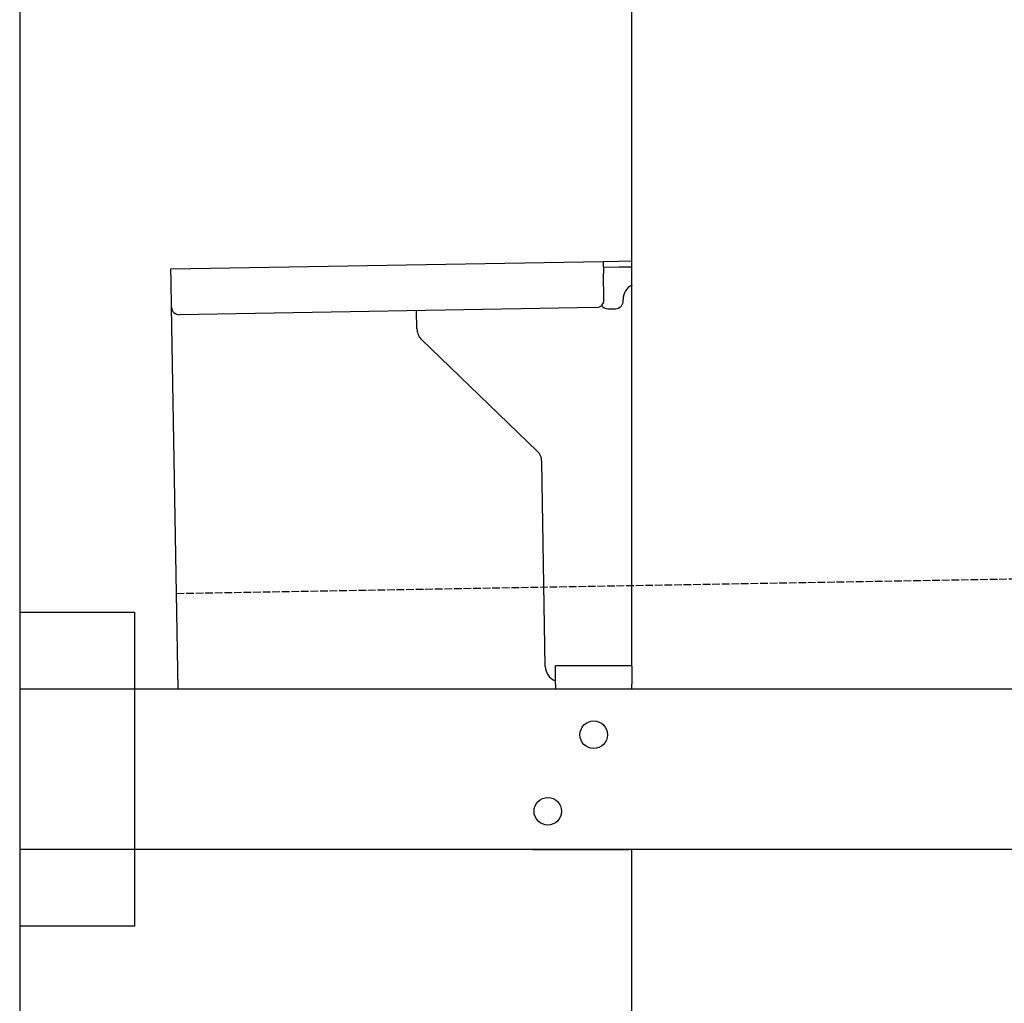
# Model space of a CAD drawing. Extents: x 1067 to 6773, y 5791 to 11816.
# Tile 2 of 56: x 1073 to 1716, y 7808 to 8450. Entities that reach past the tile are written whole.
import ezdxf

# ---------------------------------------------------------------- set-up
doc = ezdxf.new("R2010")
doc.units = 0
doc.linetypes.add('GEN3', pattern=[6.25, 5, -1.25])
doc.layers.get('0').update_dxf_attribs({"linetype": 'CONTINUOUS'})
doc.layers.add('3', color=6, linetype='GEN3')

msp = doc.modelspace()

# ---------------------------------------------------------------- linework, layer by layer
for p, q in [((1072.77, 11315.9), (1072.77, 5965.9)), ((1472.77, 8027.85), (1472.77, 8568.02)), ((1171.58, 8287.28), (1454.03, 8292.21)), ((1454.03, 8292.21), (1464.03, 8292.38)), ((1454.03, 8292.21), (1454.17, 8284.21)), ((1464.03, 8292.38), (1472.77, 8292.53)), ((1171.72, 8279.28), (1171.58, 8287.28)), ((1464.1, 8288.38), (1454.1, 8288.21)), ((1472.77, 8288.53), (1464.1, 8288.38)), ((1172.01, 8262.28), (1171.72, 8279.28)), ((1454.47, 8267.21), (1454.17, 8284.21)), ((1466.99, 8266.43), (1466.97, 8267.43)), ((1176.36, 8013.02), (1172.01, 8262.28)), ((1449.56, 8262.12), (1177.1, 8257.37)), ((1332.28, 8248.22), (1332.08, 8260.07)), ((1457.08, 8261.26), (1462.07, 8261.34)), ((1410.76, 8168.36), (1335.34, 8241.2)), ((1416.15, 8027.51), (1413.81, 8161.34)), ((1072.77, 8063.02), (1147.77, 8063.02)), ((1147.77, 8063.02), (1147.77, 7858.02)), ((1472.77, 8028.02), (1422.77, 8028.02)), ((1422.77, 8016.02), (1422.77, 8028.02)), ((1472.77, 8027.85), (1472.77, 8016.02)), ((1422.77, 8016.02), (1422.77, 8013.02)), ((1472.77, 8013.02), (1472.77, 8016.02)), ((1072.77, 8013.02), (1812.77, 8013.02)), ((1812.77, 7908.02), (1072.77, 7908.02)), ((1407.77, 7908.02), (1470.77, 7908.02)), ((1472.77, 5988.02), (1472.77, 7908.02)), ((1147.77, 7858.02), (1072.77, 7858.02))]:
    msp.add_line(p, q)
for centre in [(1447.77, 7983.02), (1417.77, 7933.02)]:
    msp.add_circle(centre, 9)
for centre, radius, start, end in [((1476.97, 8267.6), 10, 114.78744, 181), ((1449.47, 8267.12), 5, 271, 1), ((1461.99, 8266.34), 5, 271, 1), ((1177.01, 8262.37), 5, 181, 271), ((1456.99, 8266.25), 5, 214.23672, 271), ((1342.28, 8248.39), 10, 181, 226), ((1403.81, 8161.17), 10, 1, 46), ((1426.15, 8027.68), 10, 181, 250.29343)]:
    msp.add_arc(centre, radius, start, end)
at = {"layer": '3'}
msp.add_line((1175.28, 8075.31), (6230.44, 8163.55), dxfattribs=at)

doc.saveas('drawing.dxf')
